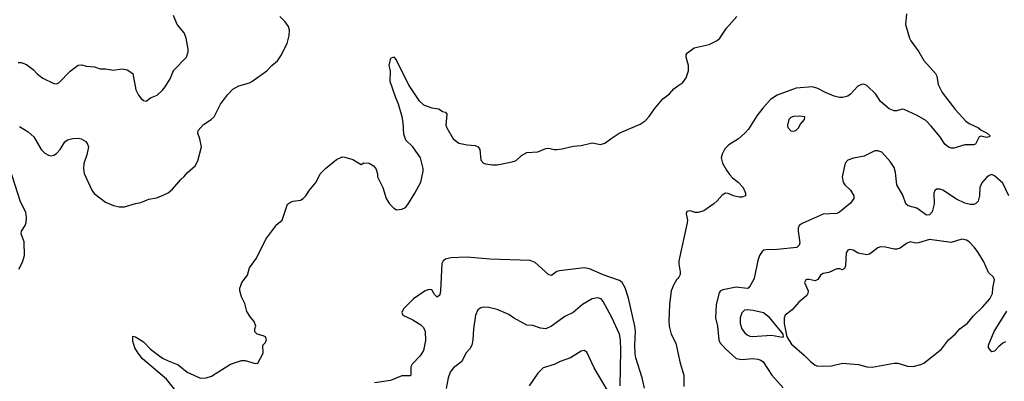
# Model space of a CAD drawing. Header units: inches. Extents: x 1473912 to 1647258, y 640388 to 773423.
# Tile 195 of 256: x 1545159 to 1552401, y 696424 to 699086. Entities that reach past the tile are written whole.
import ezdxf

# ---------------------------------------------------------------- set-up
doc = ezdxf.new("R2010")
doc.units = ezdxf.units.IN
doc.header["$MEASUREMENT"] = 0
doc.layers.add('B5649', color=7, linetype='Continuous')
doc.layers.add('B5659', color=7, linetype='Continuous')

msp = doc.modelspace()

# ---------------------------------------------------------------- linework, layer by layer
at = {"layer": 'B5649', "color": 5}
for points, elevation in [([(1545148, 698770), (1545170, 698770.7), (1545210, 698755.5), (1545258.9, 698718.9), (1545290, 698684), (1545330, 698654.8), (1545410, 698617.3), (1545430, 698614.8), (1545450, 698622.8), (1545530, 698706.8), (1545590, 698750.5), (1545613.2, 698753.2), (1545650, 698744), (1545710, 698738), (1545750, 698724), (1545790, 698724), (1545850, 698714.8), (1545910, 698724.9), (1545950, 698717.3), (1545990.8, 698690), (1546012.4, 698570), (1546033, 698530), (1546050, 698507.3), (1546070, 698490.7), (1546090, 698486.8), (1546122, 698510), (1546170, 698530.7), (1546210, 698567.3), (1546230, 698590.8), (1546266, 698650), (1546290, 698711), (1546385.2, 698810), (1546399.3, 698850), (1546398, 698870), (1546383.7, 698950), (1546369.5, 698989.5), (1546317, 699050), (1546290, 699118)], 740), ([(1545158.8, 698298.8), (1545221.3, 698261.3), (1545262.5, 698222.5), (1545318, 698130), (1545344.1, 698104.1), (1545370, 698088.8), (1545390, 698084.6), (1545410, 698087.6), (1545430, 698100.3), (1545457.2, 698130), (1545490, 698186), (1545510, 698202), (1545550, 698212.2), (1545590, 698214), (1545610.8, 698210), (1545644.9, 698190), (1545658.7, 698170), (1545664.4, 698150), (1545652.4, 698090), (1545630, 698028), (1545627.3, 697987.3), (1545633.8, 697953.8), (1545690, 697831), (1545707.2, 697807.2), (1545790, 697741.6), (1545850, 697717.1), (1545890, 697708.2), (1545930, 697708.2), (1546010, 697732.4), (1546050, 697739.3), (1546110, 697765.5), (1546165.1, 697774.9), (1546210, 697790.5), (1546250, 697812.4), (1546282.9, 697837.1), (1546344.5, 697910), (1546370, 697930.6), (1546390, 697958), (1546449.7, 698010.3), (1546470, 698046), (1546496.4, 698150), (1546484, 698210), (1546469.7, 698250), (1546471.8, 698270), (1546510, 698314.4), (1546568.6, 698351.4), (1546589.8, 698370.2), (1546637, 698463), (1546687.1, 698532.9), (1546726.3, 698573.7), (1546770, 698600.3), (1546850, 698620.3), (1546866.6, 698630), (1546977.6, 698710), (1547013.6, 698750), (1547055.7, 698784.3), (1547080, 698820), (1547126.9, 698910), (1547142, 698970), (1547142.4, 699010), (1547135.4, 699035.4), (1547112, 699070), (1547072, 699110)], 720), ([(1546336.2, 696316.2), (1546239.9, 696439.9), (1546062.7, 696590), (1546029.8, 696630), (1546005.1, 696670), (1545990, 696718), (1545990, 696754.8), (1546010, 696750.3), (1546070, 696714.4), (1546121, 696661), (1546210, 696594.4), (1546250, 696573.6), (1546324.6, 696544.6), (1546390, 696490.2), (1546490, 696447.6), (1546530, 696449.4), (1546570, 696461.9), (1546710, 696550.1), (1546790, 696576.6), (1546817.5, 696577.5), (1546890, 696554.8), (1546910, 696558), (1546949, 696630), (1546948, 696690), (1546968, 696710), (1546975.3, 696730), (1546968, 696750), (1546950, 696759), (1546906, 696770), (1546888.4, 696788.4), (1546888, 696810), (1546895.3, 696830), (1546884.7, 696864.7), (1546856.5, 696896.5), (1546830, 696938), (1546815.3, 696995.3), (1546790, 697046), (1546779, 697090), (1546779, 697110), (1546785.2, 697130), (1546794, 697150), (1546835.1, 697204.9), (1546850, 697258), (1546901.2, 697330), (1546969.6, 697470), (1547050, 697577.1), (1547090, 697611), (1547130, 697727.3), (1547150, 697743.8), (1547170, 697750.4), (1547223.7, 697756.3), (1547244, 697770), (1547264, 697790), (1547289.5, 697830.5), (1547339, 697890), (1547369.4, 697950.6), (1547408.7, 697990), (1547490, 698056), (1547530, 698076), (1547550, 698074.8), (1547610, 698056), (1547670, 698021), (1547690, 698031.3), (1547730.7, 698030.7), (1547762, 698010), (1547778, 697990), (1547790.9, 697950.9), (1547791.3, 697930), (1547830.8, 697850), (1547853.4, 697770), (1547879.1, 697730), (1547910, 697697.3), (1547930, 697685.5), (1547970, 697690.7), (1547995.6, 697704.4), (1548014, 697726), (1548066.6, 697810), (1548109.5, 697890), (1548127.6, 697970), (1548126, 697990), (1548106.6, 698070), (1548050, 698149.6), (1547999.8, 698199.8), (1547983.7, 698243.7), (1547980.3, 698330), (1547973.3, 698370), (1547945, 698465), (1547925.1, 698510), (1547884.8, 698630), (1547887, 698710), (1547876, 698750), (1547890, 698802), (1547910, 698812), (1547930, 698784.7), (1548022.5, 698602.5), (1548094, 698490), (1548130, 698458.4), (1548190, 698437.1), (1548242, 698430), (1548270, 698411), (1548290, 698404.7), (1548301, 698390), (1548294, 698310), (1548300.7, 698290), (1548347.3, 698210), (1548390, 698177.3), (1548450, 698164.9), (1548510, 698161), (1548530.8, 698150.8), (1548542.8, 698130), (1548551.3, 698051.3), (1548570.8, 698030.8), (1548584.9, 698024.9), (1548636.4, 698016.4), (1548670, 698017), (1548781.3, 698038.7), (1548809.7, 698050.3), (1548850, 698085.5), (1548890, 698107.3), (1548970, 698113.4), (1549030, 698138), (1549050, 698140.5), (1549090, 698130.6), (1549110, 698130.7), (1549150, 698136), (1549230, 698156), (1549290, 698158.8), (1549370, 698178.8), (1549430, 698168.2), (1549463.9, 698176.1), (1549508.5, 698211.5), (1549569.3, 698250), (1549724, 698316), (1549759.2, 698340.8), (1549790, 698373), (1549828.4, 698430), (1549890, 698504.6), (1549938.6, 698541.4), (1549970, 698575.8), (1550000, 698598)], 680), ([(1545151.9, 697248.1), (1545179.3, 697300.7), (1545193.6, 697350), (1545192, 697450), (1545169.6, 697510), (1545172, 697530), (1545198.4, 697570), (1545206.5, 697593.5), (1545209.7, 697630.3), (1545203.5, 697670), (1545165.4, 697745.4), (1545086, 697990)], 720), ([(1549753.8, 696373.8), (1549736.9, 696450), (1549690, 696597.7), (1549685.2, 696625.2), (1549682.5, 696690), (1549688.2, 696790), (1549684.3, 696830), (1549636.4, 697036.4), (1549612.8, 697112.8), (1549590, 697151.6), (1549570, 697166.9), (1549450, 697208.2), (1549350, 697252.4), (1549310, 697258.9), (1549130, 697238.1), (1549109.1, 697230.9), (1549070, 697203.1), (1549050, 697207.2), (1548950, 697299.4), (1548913.5, 697313.5), (1548617.2, 697322.8), (1548450, 697336.6), (1548330, 697332.8), (1548290, 697323.4), (1548273.4, 697310), (1548264, 697290), (1548253.9, 697090), (1548250, 697062.9), (1548244.5, 697055.5), (1548230, 697043.1), (1548210, 697063), (1548190, 697096.4), (1548170, 697100.2), (1548140.9, 697090), (1548054.9, 697030), (1547982.5, 696957.5), (1547969, 696930), (1547976.4, 696910), (1548050, 696875.8), (1548110, 696840.5), (1548130, 696819.3), (1548142.6, 696790), (1548143.4, 696723.4), (1548128.6, 696650), (1548104.7, 696610), (1548045.5, 696550), (1548035.8, 696530), (1548037, 696470), (1548030, 696464.8), (1547970, 696463.9), (1547885.3, 696430), (1547767.8, 696412.2)], 680), ([(1550000, 697180.9), (1549990.2, 697169.8), (1549970, 697135.6), (1549951.1, 697090), (1549939.3, 696990), (1549933.4, 696870), (1549936.1, 696830), (1549951, 696771), (1549985.7, 696705.7), (1550000, 696636.5)], 680), ([(1549575.1, 696390), (1549579.7, 696650), (1549577.9, 696730), (1549570.8, 696770), (1549513.3, 696893.3), (1549450, 697012), (1549435.6, 697030), (1549410, 697038.5), (1549370.8, 697030), (1549299.1, 696990), (1549230.2, 696929.8), (1549170, 696901.3), (1549070, 696829.7), (1549030, 696809.6), (1548990, 696815.6), (1548933.4, 696833.4), (1548890, 696836.2), (1548790, 696891.6), (1548755.9, 696915.9), (1548670, 696953.3), (1548610, 696966.9), (1548570.3, 696969.7), (1548550, 696964), (1548528.8, 696950), (1548511.8, 696910), (1548497.3, 696810), (1548492.6, 696730), (1548483.6, 696690), (1548470, 696662.9), (1548440.5, 696630), (1548410.4, 696570), (1548350, 696523.8), (1548324.8, 696490), (1548310, 696449.5), (1548295.4, 696370)], 720), ([(1549480.6, 696360.6), (1549383.6, 696523.6), (1549330, 696638), (1549310, 696651.6), (1549290, 696646.3), (1549210, 696597.4), (1549134.8, 696570), (1549090, 696546.6), (1549010, 696522.3), (1548970, 696483.2), (1548905.7, 696390)], 740)]:
    msp.add_lwpolyline(points, dxfattribs=dict(at, elevation=elevation))
at = {"layer": 'B5659', "color": 5}
for points, elevation in [([(1551681.1, 699130), (1551675.3, 699050), (1551704, 698950), (1551714.7, 698930), (1551773.8, 698850), (1551810, 698786.7), (1551895.3, 698690), (1551904.9, 698670), (1551915.3, 698610), (1551944.9, 698550), (1552042.3, 698422.3), (1552118.7, 698338.7), (1552142.2, 698322.2), (1552210.3, 698290), (1552230, 698273.1), (1552274.9, 698250), (1552296.3, 698230), (1552290, 698223.7), (1552270, 698219.5), (1552230, 698229), (1552216, 698224), (1552190.6, 698170), (1552174.8, 698165.2), (1552110, 698164), (1552030, 698141.3), (1552010, 698141.3), (1551990, 698148.4), (1551964.2, 698170), (1551925.9, 698225.9), (1551863.1, 698303.1), (1551823.1, 698343.1), (1551760.1, 698380.1), (1551665, 698425), (1551650, 698428.4), (1551610, 698415.5), (1551590, 698413.9), (1551554, 698430), (1551490, 698483.9), (1551456.8, 698536.8), (1551390, 698601.9), (1551368.6, 698611.4), (1551350, 698609.9), (1551323.8, 698596.2), (1551270, 698538.9), (1551250, 698523.4), (1551210, 698512), (1551190, 698512.6), (1551150, 698523.4), (1551085.3, 698550), (1551030, 698580.1), (1550990, 698591.2), (1550870, 698580.8), (1550730, 698530.3), (1550682.4, 698497.6), (1550625, 698435), (1550581.8, 698378.2), (1550518.9, 698281.1), (1550492.9, 698250), (1550446.7, 698210), (1550374.4, 698165.6), (1550345.8, 698134.2), (1550325.2, 698094.8), (1550319.5, 698070), (1550328.7, 698028.7), (1550357.4, 697977.4), (1550383.3, 697943.3), (1550402, 697922), (1550443.6, 697890), (1550479.5, 697850), (1550497.6, 697810), (1550498.4, 697790), (1550470, 697778.7), (1550450, 697778.8), (1550410, 697789), (1550370, 697807.1), (1550350, 697809.8), (1550325, 697795), (1550290, 697752.4), (1550265.2, 697730), (1550190, 697677.8), (1550150, 697666.9), (1550127.6, 697667.6), (1550090, 697679.1), (1550065.5, 697674.5), (1550062.4, 697657.6), (1550070.1, 697610.1), (1550068.3, 697590), (1550007.8, 697310), (1550007.5, 697287.5), (1550018, 697230), (1550016.3, 697210), (1550008, 697190), (1550000, 697180.9)], 680), ([(1550000, 698598), (1550035.6, 698624.4), (1550061.7, 698658.3), (1550078.3, 698710), (1550077.7, 698750), (1550060.5, 698810), (1550062, 698830), (1550070, 698842.8), (1550120.1, 698879.9), (1550230, 698902.3), (1550290, 698933.1), (1550310, 698950.3), (1550357.4, 699022.6), (1550433.7, 699110)], 680), ([(1552434, 697790), (1552390, 697883.6), (1552330, 697936), (1552310, 697945.2), (1552290, 697938), (1552270, 697923.7), (1552235.1, 697884.9), (1552221.2, 697850), (1552219, 697790), (1552210.2, 697750), (1552190.1, 697729.9), (1552174.4, 697725.6), (1552150, 697725.2), (1552110, 697734.9), (1552050, 697765.6), (1551950, 697829.8), (1551930, 697837.4), (1551902.7, 697837.3), (1551890, 697829.6), (1551882.2, 697810), (1551884.6, 697730), (1551870, 697671.8), (1551850, 697648.2), (1551830, 697646.3), (1551757.8, 697697.8), (1551694.9, 697714.9), (1551677.4, 697730), (1551654.1, 697794.1), (1551609.8, 697869.8), (1551599.9, 697959.9), (1551590, 697997), (1551561.5, 698041.5), (1551499.3, 698110), (1551470, 698121.6), (1551450, 698121.6), (1551370, 698082), (1551293.2, 698066.8), (1551250, 698052.7), (1551230.7, 698029.3), (1551207.7, 697930), (1551216.3, 697890), (1551227.3, 697870), (1551270.2, 697830.2), (1551294, 697790), (1551294.4, 697770), (1551270, 697734), (1551190, 697669.8), (1551170, 697659.8), (1551070, 697655.4), (1550914.3, 697585.7), (1550892.4, 697570), (1550885.4, 697550), (1550885.2, 697530), (1550896.1, 697443.9), (1550893.1, 697426.9), (1550876.3, 697410), (1550730, 697393.8), (1550647.5, 697392.5), (1550631.4, 697388.6), (1550620.2, 697379.8), (1550600.3, 697350), (1550587.8, 697312.2), (1550560.3, 697179.7), (1550532.9, 697127.1), (1550517.1, 697110), (1550510, 697107.3), (1550430, 697117), (1550330, 697098.2), (1550312, 697088), (1550303.8, 697076.2), (1550282.2, 696990), (1550278, 696890), (1550292.1, 696830), (1550300.6, 696730), (1550310, 696709), (1550350, 696663.2), (1550430, 696592), (1550470, 696583.8), (1550552.4, 696592.4), (1550587.8, 696587.8), (1550610, 696579.6), (1550627, 696567), (1550692, 696470), (1550774.7, 696374.7)], 720), ([(1552410, 696715.3), (1552390, 696703.9), (1552360.4, 696679.6), (1552330, 696645.1), (1552310, 696640.5), (1552285.4, 696670), (1552285.1, 696690), (1552326.6, 696790), (1552420.2, 696939.8)], 720), ([(1550000, 696636.5), (1550016.5, 696556.5), (1550044.9, 696470), (1550044.6, 696384.6)], 680)]:
    msp.add_lwpolyline(points, dxfattribs=dict(at, elevation=elevation))
for points, elevation in [([(1550896.6, 698376.6), (1550850, 698373.8), (1550830, 698365.1), (1550816.4, 698350), (1550806.4, 698310), (1550810, 698292), (1550830, 698268.2), (1550850, 698266.4), (1550868, 698270), (1550888.7, 698290), (1550903.2, 698316.8), (1550932.3, 698350), (1550933.2, 698370)], 720), ([(1552090, 697469.7), (1552010, 697445.6), (1551850, 697467.3), (1551770, 697442.4), (1551750, 697441.3), (1551710, 697449.6), (1551682, 697438), (1551636, 697404), (1551610, 697396.4), (1551590, 697395.8), (1551528.1, 697411.9), (1551490, 697413.6), (1551470, 697407.3), (1551410, 697359.6), (1551390, 697355.1), (1551327.6, 697367.6), (1551290, 697389), (1551265.4, 697394.6), (1551250, 697388), (1551238, 697370), (1551233, 697273), (1551226.8, 697253.2), (1551210, 697245.2), (1551191.9, 697251.9), (1551170, 697252.8), (1551110, 697225.1), (1551070, 697218.3), (1551050, 697204.5), (1551030, 697172.7), (1551010, 697164.5), (1550967.1, 697172.9), (1550950, 697174), (1550942, 697170), (1550931.3, 697150), (1550958.8, 697090), (1550957.3, 697070), (1550950, 697055.3), (1550890, 697007), (1550842, 696950), (1550790.6, 696910), (1550783.1, 696890), (1550782.6, 696850), (1550802, 696750), (1550837, 696697), (1550930, 696615.3), (1550974.6, 696570), (1551010, 696543.6), (1551030, 696535.6), (1551130, 696537.4), (1551210, 696557.6), (1551330, 696548.4), (1551390, 696530.4), (1551430, 696527.2), (1551590, 696558.4), (1551617.1, 696557.1), (1551690, 696534.8), (1551730, 696533.4), (1551787.1, 696547.1), (1551810, 696558), (1551939.4, 696660.6), (1551990, 696728.8), (1552040.5, 696770), (1552073.6, 696810), (1552130, 696852.2), (1552174.1, 696905.9), (1552241.3, 696970), (1552295.1, 697030), (1552315.1, 697070), (1552315.8, 697110), (1552328.8, 697170), (1552322.2, 697190), (1552283.9, 697223.9), (1552250, 697303.6), (1552210, 697372.7), (1552182.9, 697410), (1552142, 697450), (1552122.3, 697462.3)], 740), ([(1550510, 696950.8), (1550490, 696947.8), (1550470, 696926.6), (1550457.7, 696890), (1550459, 696850), (1550471.8, 696810), (1550490, 696782.4), (1550510, 696764.9), (1550530, 696755.2), (1550550, 696752.4), (1550690, 696762.8), (1550770, 696748), (1550778, 696750), (1550775.3, 696770), (1550756.2, 696796.2), (1550673.6, 696893.6), (1550630, 696927.5), (1550554.1, 696945.9)], 740)]:
    msp.add_lwpolyline(points, close=True, dxfattribs=dict(at, elevation=elevation))

doc.saveas('drawing.dxf')
